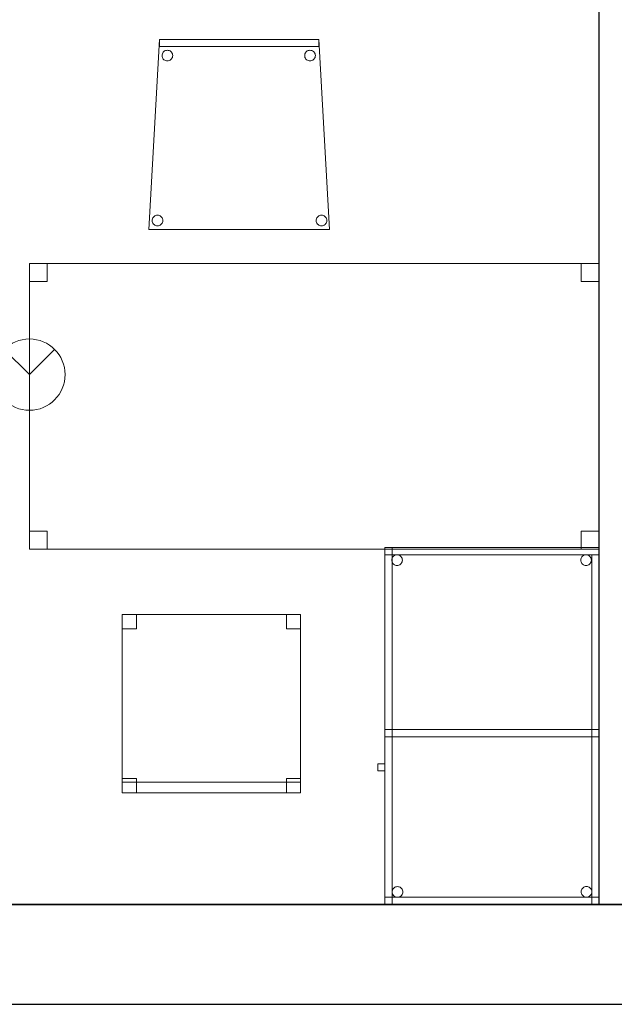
# Model space of a CAD drawing. Header units: metres. Extents: x 391.1 to 427.5, y 12.7 to 28.4.
# Tile 18 of 135: x 411.8 to 413.4, y 12.8 to 15.6. Entities that reach past the tile are written whole.
import ezdxf

# ---------------------------------------------------------------- set-up
doc = ezdxf.new("R2010")
doc.units = ezdxf.units.M
doc.layers.add('01_SUELOS', color=7, linetype='Continuous', lineweight=25, true_color=0x007f00)
for name, color, linetype, lineweight in [('02_MOBILIARIO', 7, 'Continuous', 18), ('A-DETL-____-MBND', 7, 'Continuous', 18), ('A-DETL-GENF-OTLN', 7, 'Continuous', 18), ('A-WALL-____-MCUT', 7, 'Continuous', 25), ('A-WALL-____-OTLN', 7, 'Continuous', 25)]:
    doc.layers.add(name, color=color, linetype=linetype, lineweight=lineweight)

# ---------------------------------------------------------------- blocks, each defined once
blk = doc.blocks.new('Family - Cadira confient_P1-154564-04_PCI_P1')
at = {"layer": 'A-DETL-____-MBND', "color": 253, "true_color": 0xaaaaaa}
for p, q in [((0, 0), (0.03, 0.5326)), ((0.03, 0.5326), (0, 0)), ((0.03, 0.5126), (0.03, 0.5326)), ((0.03, 0.5326), (0.4765, 0.5326)), ((0.03, 0.5326), (0.03, 0.5126)), ((0.4765, 0.5326), (0.03, 0.5326)), ((0.03, 0.5326), (0.4765, 0.5326)), ((0.4765, 0.5326), (0.03, 0.5326)), ((0.4765, 0.5326), (0.4765, 0.5126)), ((0.4765, 0.5126), (0.4765, 0.5326)), ((0.4765, 0.5326), (0.5065, 0)), ((0.5065, 0), (0.4765, 0.5326)), ((0.4765, 0.5126), (0.03, 0.5126)), ((0.03, 0.5126), (0.4765, 0.5126)), ((0.0389, 0.4949), (0.0404, 0.4971)), ((0.0404, 0.4971), (0.0389, 0.4949)), ((0.0404, 0.4971), (0.0422, 0.4989)), ((0.0422, 0.4989), (0.0404, 0.4971)), ((0.0422, 0.4989), (0.0443, 0.5004)), ((0.0443, 0.5004), (0.0422, 0.4989)), ((0.0443, 0.5004), (0.0467, 0.5015)), ((0.0467, 0.5015), (0.0443, 0.5004)), ((0.0467, 0.5015), (0.0492, 0.5022)), ((0.0492, 0.5022), (0.0467, 0.5015)), ((0.0492, 0.5022), (0.0518, 0.5024)), ((0.0518, 0.5024), (0.0492, 0.5022)), ((0.0518, 0.5024), (0.0544, 0.5022)), ((0.0544, 0.5022), (0.0518, 0.5024)), ((0.0544, 0.5022), (0.0569, 0.5016)), ((0.0569, 0.5016), (0.0544, 0.5022)), ((0.0569, 0.5016), (0.0593, 0.5005)), ((0.0593, 0.5005), (0.0569, 0.5016)), ((0.0593, 0.5005), (0.0614, 0.499)), ((0.0614, 0.499), (0.0593, 0.5005)), ((0.0614, 0.499), (0.0633, 0.4972)), ((0.0633, 0.4972), (0.0614, 0.499)), ((0.0633, 0.4972), (0.0648, 0.495)), ((0.0648, 0.495), (0.0633, 0.4972)), ((0.4389, 0.4949), (0.4404, 0.4971)), ((0.4404, 0.4971), (0.4389, 0.4949)), ((0.4404, 0.4971), (0.4422, 0.4989)), ((0.4422, 0.4989), (0.4404, 0.4971)), ((0.4422, 0.4989), (0.4443, 0.5004)), ((0.4443, 0.5004), (0.4422, 0.4989)), ((0.4443, 0.5004), (0.4467, 0.5015)), ((0.4467, 0.5015), (0.4443, 0.5004)), ((0.4467, 0.5015), (0.4492, 0.5022)), ((0.4492, 0.5022), (0.4467, 0.5015)), ((0.4492, 0.5022), (0.4518, 0.5024)), ((0.4518, 0.5024), (0.4492, 0.5022)), ((0.4518, 0.5024), (0.4544, 0.5022)), ((0.4544, 0.5022), (0.4518, 0.5024)), ((0.4544, 0.5022), (0.4569, 0.5016)), ((0.4569, 0.5016), (0.4544, 0.5022)), ((0.4569, 0.5016), (0.4593, 0.5005)), ((0.4593, 0.5005), (0.4569, 0.5016)), ((0.4593, 0.5005), (0.4614, 0.499)), ((0.4614, 0.499), (0.4593, 0.5005)), ((0.4614, 0.499), (0.4633, 0.4972)), ((0.4633, 0.4972), (0.4614, 0.499)), ((0.4633, 0.4972), (0.4648, 0.495)), ((0.4648, 0.495), (0.4633, 0.4972)), ((0.0369, 0.4874), (0.0371, 0.49)), ((0.0371, 0.49), (0.0369, 0.4874)), ((0.0372, 0.4848), (0.0369, 0.4874)), ((0.0369, 0.4874), (0.0372, 0.4848)), ((0.0371, 0.49), (0.0378, 0.4926)), ((0.0378, 0.4926), (0.0371, 0.49)), ((0.0378, 0.4823), (0.0372, 0.4848)), ((0.0372, 0.4848), (0.0378, 0.4823)), ((0.0378, 0.4926), (0.0389, 0.4949)), ((0.0389, 0.4949), (0.0378, 0.4926)), ((0.039, 0.48), (0.0378, 0.4823)), ((0.0378, 0.4823), (0.039, 0.48)), ((0.0405, 0.4779), (0.039, 0.48)), ((0.039, 0.48), (0.0405, 0.4779)), ((0.0423, 0.476), (0.0405, 0.4779)), ((0.0405, 0.4779), (0.0423, 0.476)), ((0.0445, 0.4745), (0.0423, 0.476)), ((0.0423, 0.476), (0.0445, 0.4745)), ((0.0468, 0.4734), (0.0445, 0.4745)), ((0.0445, 0.4745), (0.0468, 0.4734)), ((0.0493, 0.4728), (0.0468, 0.4734)), ((0.0468, 0.4734), (0.0493, 0.4728)), ((0.0519, 0.4726), (0.0493, 0.4728)), ((0.0493, 0.4728), (0.0519, 0.4726)), ((0.0545, 0.4728), (0.0519, 0.4726)), ((0.0519, 0.4726), (0.0545, 0.4728)), ((0.057, 0.4735), (0.0545, 0.4728)), ((0.0545, 0.4728), (0.057, 0.4735)), ((0.0594, 0.4746), (0.057, 0.4735)), ((0.057, 0.4735), (0.0594, 0.4746)), ((0.0615, 0.4761), (0.0594, 0.4746)), ((0.0594, 0.4746), (0.0615, 0.4761)), ((0.0633, 0.478), (0.0615, 0.4761)), ((0.0615, 0.4761), (0.0633, 0.478)), ((0.0648, 0.4801), (0.0633, 0.478)), ((0.0633, 0.478), (0.0648, 0.4801)), ((0.0648, 0.495), (0.0659, 0.4927)), ((0.0659, 0.4927), (0.0648, 0.495)), ((0.0659, 0.4825), (0.0648, 0.4801)), ((0.0648, 0.4801), (0.0659, 0.4825)), ((0.0659, 0.4927), (0.0666, 0.4902)), ((0.0666, 0.4902), (0.0659, 0.4927)), ((0.0666, 0.485), (0.0659, 0.4825)), ((0.0659, 0.4825), (0.0666, 0.485)), ((0.0666, 0.4902), (0.0668, 0.4876)), ((0.0668, 0.4876), (0.0666, 0.4902)), ((0.0668, 0.4876), (0.0666, 0.485)), ((0.0666, 0.485), (0.0668, 0.4876)), ((0.4369, 0.4874), (0.4371, 0.49)), ((0.4371, 0.49), (0.4369, 0.4874)), ((0.4372, 0.4848), (0.4369, 0.4874)), ((0.4369, 0.4874), (0.4372, 0.4848)), ((0.4371, 0.49), (0.4378, 0.4926)), ((0.4378, 0.4926), (0.4371, 0.49)), ((0.4378, 0.4823), (0.4372, 0.4848)), ((0.4372, 0.4848), (0.4378, 0.4823)), ((0.4378, 0.4926), (0.4389, 0.4949)), ((0.4389, 0.4949), (0.4378, 0.4926)), ((0.439, 0.48), (0.4378, 0.4823)), ((0.4378, 0.4823), (0.439, 0.48)), ((0.4405, 0.4779), (0.439, 0.48)), ((0.439, 0.48), (0.4405, 0.4779)), ((0.4423, 0.476), (0.4405, 0.4779)), ((0.4405, 0.4779), (0.4423, 0.476)), ((0.4445, 0.4745), (0.4423, 0.476)), ((0.4423, 0.476), (0.4445, 0.4745)), ((0.4468, 0.4734), (0.4445, 0.4745)), ((0.4445, 0.4745), (0.4468, 0.4734)), ((0.4493, 0.4728), (0.4468, 0.4734)), ((0.4468, 0.4734), (0.4493, 0.4728)), ((0.4519, 0.4726), (0.4493, 0.4728)), ((0.4493, 0.4728), (0.4519, 0.4726)), ((0.4545, 0.4728), (0.4519, 0.4726)), ((0.4519, 0.4726), (0.4545, 0.4728)), ((0.457, 0.4735), (0.4545, 0.4728)), ((0.4545, 0.4728), (0.457, 0.4735)), ((0.4594, 0.4746), (0.457, 0.4735)), ((0.457, 0.4735), (0.4594, 0.4746)), ((0.4615, 0.4761), (0.4594, 0.4746)), ((0.4594, 0.4746), (0.4615, 0.4761)), ((0.4633, 0.478), (0.4615, 0.4761)), ((0.4615, 0.4761), (0.4633, 0.478)), ((0.4648, 0.4801), (0.4633, 0.478)), ((0.4633, 0.478), (0.4648, 0.4801)), ((0.4648, 0.495), (0.4659, 0.4927)), ((0.4659, 0.4927), (0.4648, 0.495)), ((0.4659, 0.4825), (0.4648, 0.4801)), ((0.4648, 0.4801), (0.4659, 0.4825)), ((0.4659, 0.4927), (0.4666, 0.4902)), ((0.4666, 0.4902), (0.4659, 0.4927)), ((0.4666, 0.485), (0.4659, 0.4825)), ((0.4659, 0.4825), (0.4666, 0.485)), ((0.4666, 0.4902), (0.4668, 0.4876)), ((0.4668, 0.4876), (0.4666, 0.4902)), ((0.4668, 0.4876), (0.4666, 0.485)), ((0.4666, 0.485), (0.4668, 0.4876)), ((0.0093, 0.025), (0.0095, 0.0276)), ((0.0095, 0.0276), (0.0093, 0.025)), ((0.0095, 0.0276), (0.0102, 0.0301)), ((0.0102, 0.0301), (0.0095, 0.0276)), ((0.0102, 0.0301), (0.0113, 0.0325)), ((0.0113, 0.0325), (0.0102, 0.0301)), ((0.0113, 0.0325), (0.0127, 0.0346)), ((0.0127, 0.0346), (0.0113, 0.0325)), ((0.0127, 0.0346), (0.0146, 0.0365)), ((0.0146, 0.0365), (0.0127, 0.0346)), ((0.0146, 0.0365), (0.0167, 0.038)), ((0.0167, 0.038), (0.0146, 0.0365)), ((0.0167, 0.038), (0.0191, 0.0391)), ((0.0191, 0.0391), (0.0167, 0.038)), ((0.0191, 0.0391), (0.0216, 0.0398)), ((0.0216, 0.0398), (0.0191, 0.0391)), ((0.0216, 0.0398), (0.0242, 0.04)), ((0.0242, 0.04), (0.0216, 0.0398)), ((0.0242, 0.04), (0.0268, 0.0398)), ((0.0268, 0.0398), (0.0242, 0.04)), ((0.0268, 0.0398), (0.0293, 0.0392)), ((0.0293, 0.0392), (0.0268, 0.0398)), ((0.0293, 0.0392), (0.0316, 0.0381)), ((0.0316, 0.0381), (0.0293, 0.0392)), ((0.0316, 0.0381), (0.0338, 0.0366)), ((0.0338, 0.0366), (0.0316, 0.0381)), ((0.0338, 0.0366), (0.0356, 0.0347)), ((0.0356, 0.0347), (0.0338, 0.0366)), ((0.0356, 0.0347), (0.0371, 0.0326)), ((0.0371, 0.0326), (0.0356, 0.0347)), ((0.0371, 0.0326), (0.0382, 0.0303)), ((0.0382, 0.0303), (0.0371, 0.0326)), ((0.0382, 0.0303), (0.0389, 0.0278)), ((0.0389, 0.0278), (0.0382, 0.0303)), ((0.0389, 0.0278), (0.0392, 0.0252)), ((0.0392, 0.0252), (0.0389, 0.0278)), ((0.4693, 0.025), (0.4695, 0.0276)), ((0.4695, 0.0276), (0.4693, 0.025)), ((0.4695, 0.0276), (0.4702, 0.0301)), ((0.4702, 0.0301), (0.4695, 0.0276)), ((0.4702, 0.0301), (0.4713, 0.0325)), ((0.4713, 0.0325), (0.4702, 0.0301)), ((0.4713, 0.0325), (0.4727, 0.0346)), ((0.4727, 0.0346), (0.4713, 0.0325)), ((0.4727, 0.0346), (0.4746, 0.0365)), ((0.4746, 0.0365), (0.4727, 0.0346)), ((0.4746, 0.0365), (0.4767, 0.038)), ((0.4767, 0.038), (0.4746, 0.0365)), ((0.4767, 0.038), (0.4791, 0.0391)), ((0.4791, 0.0391), (0.4767, 0.038)), ((0.4791, 0.0391), (0.4816, 0.0398)), ((0.4816, 0.0398), (0.4791, 0.0391)), ((0.4816, 0.0398), (0.4842, 0.04)), ((0.4842, 0.04), (0.4816, 0.0398)), ((0.4842, 0.04), (0.4868, 0.0398)), ((0.4868, 0.0398), (0.4842, 0.04)), ((0.4868, 0.0398), (0.4893, 0.0392)), ((0.4893, 0.0392), (0.4868, 0.0398)), ((0.4893, 0.0392), (0.4916, 0.0381)), ((0.4916, 0.0381), (0.4893, 0.0392)), ((0.4916, 0.0381), (0.4938, 0.0366)), ((0.4938, 0.0366), (0.4916, 0.0381)), ((0.4938, 0.0366), (0.4956, 0.0347)), ((0.4956, 0.0347), (0.4938, 0.0366)), ((0.4956, 0.0347), (0.4971, 0.0326)), ((0.4971, 0.0326), (0.4956, 0.0347)), ((0.4971, 0.0326), (0.4982, 0.0303)), ((0.4982, 0.0303), (0.4971, 0.0326)), ((0.4982, 0.0303), (0.4989, 0.0278)), ((0.4989, 0.0278), (0.4982, 0.0303)), ((0.4989, 0.0278), (0.4992, 0.0252)), ((0.4992, 0.0252), (0.4989, 0.0278)), ((0.5065, 0), (0, 0)), ((0, 0), (0.5065, 0)), ((0.0095, 0.0224), (0.0093, 0.025)), ((0.0093, 0.025), (0.0095, 0.0224)), ((0.0102, 0.0199), (0.0095, 0.0224)), ((0.0095, 0.0224), (0.0102, 0.0199)), ((0.0113, 0.0176), (0.0102, 0.0199)), ((0.0102, 0.0199), (0.0113, 0.0176)), ((0.0128, 0.0154), (0.0113, 0.0176)), ((0.0113, 0.0176), (0.0128, 0.0154)), ((0.0147, 0.0136), (0.0128, 0.0154)), ((0.0128, 0.0154), (0.0147, 0.0136)), ((0.0168, 0.0121), (0.0147, 0.0136)), ((0.0147, 0.0136), (0.0168, 0.0121)), ((0.0192, 0.011), (0.0168, 0.0121)), ((0.0168, 0.0121), (0.0192, 0.011)), ((0.0217, 0.0104), (0.0192, 0.011)), ((0.0192, 0.011), (0.0217, 0.0104)), ((0.0243, 0.0102), (0.0217, 0.0104)), ((0.0217, 0.0104), (0.0243, 0.0102)), ((0.0269, 0.0104), (0.0243, 0.0102)), ((0.0243, 0.0102), (0.0269, 0.0104)), ((0.0294, 0.0111), (0.0269, 0.0104)), ((0.0269, 0.0104), (0.0294, 0.0111)), ((0.0318, 0.0122), (0.0294, 0.0111)), ((0.0294, 0.0111), (0.0318, 0.0122)), ((0.0339, 0.0137), (0.0318, 0.0122)), ((0.0318, 0.0122), (0.0339, 0.0137)), ((0.0357, 0.0155), (0.0339, 0.0137)), ((0.0339, 0.0137), (0.0357, 0.0155)), ((0.0372, 0.0177), (0.0357, 0.0155)), ((0.0357, 0.0155), (0.0372, 0.0177)), ((0.0383, 0.02), (0.0372, 0.0177)), ((0.0372, 0.0177), (0.0383, 0.02)), ((0.0389, 0.0226), (0.0383, 0.02)), ((0.0383, 0.02), (0.0389, 0.0226)), ((0.0392, 0.0252), (0.0389, 0.0226)), ((0.0389, 0.0226), (0.0392, 0.0252)), ((0.4695, 0.0224), (0.4693, 0.025)), ((0.4693, 0.025), (0.4695, 0.0224)), ((0.4702, 0.0199), (0.4695, 0.0224)), ((0.4695, 0.0224), (0.4702, 0.0199)), ((0.4713, 0.0176), (0.4702, 0.0199)), ((0.4702, 0.0199), (0.4713, 0.0176)), ((0.4728, 0.0154), (0.4713, 0.0176)), ((0.4713, 0.0176), (0.4728, 0.0154)), ((0.4747, 0.0136), (0.4728, 0.0154)), ((0.4728, 0.0154), (0.4747, 0.0136)), ((0.4768, 0.0121), (0.4747, 0.0136)), ((0.4747, 0.0136), (0.4768, 0.0121)), ((0.4792, 0.011), (0.4768, 0.0121)), ((0.4768, 0.0121), (0.4792, 0.011)), ((0.4817, 0.0104), (0.4792, 0.011)), ((0.4792, 0.011), (0.4817, 0.0104)), ((0.4843, 0.0102), (0.4817, 0.0104)), ((0.4817, 0.0104), (0.4843, 0.0102)), ((0.4869, 0.0104), (0.4843, 0.0102)), ((0.4843, 0.0102), (0.4869, 0.0104)), ((0.4894, 0.0111), (0.4869, 0.0104)), ((0.4869, 0.0104), (0.4894, 0.0111)), ((0.4918, 0.0122), (0.4894, 0.0111)), ((0.4894, 0.0111), (0.4918, 0.0122)), ((0.4939, 0.0137), (0.4918, 0.0122)), ((0.4918, 0.0122), (0.4939, 0.0137)), ((0.4957, 0.0155), (0.4939, 0.0137)), ((0.4939, 0.0137), (0.4957, 0.0155)), ((0.4972, 0.0177), (0.4957, 0.0155)), ((0.4957, 0.0155), (0.4972, 0.0177)), ((0.4983, 0.02), (0.4972, 0.0177)), ((0.4972, 0.0177), (0.4983, 0.02)), ((0.4989, 0.0226), (0.4983, 0.02)), ((0.4983, 0.02), (0.4989, 0.0226)), ((0.4992, 0.0252), (0.4989, 0.0226)), ((0.4989, 0.0226), (0.4992, 0.0252))]:
    blk.add_line(p, q, dxfattribs=at)
blk = doc.blocks.new('Family - Taula 160X80_P1-154795-04_PCI_P1')
at = {"layer": 'A-DETL-____-MBND', "color": 253, "true_color": 0xaaaaaa}
for p, q in [((0, 0.7501), (0, 0.8001)), ((0, 0.8001), (0.05, 0.8001)), ((0.05, 0.8001), (0, 0.8001)), ((0, 0.8001), (0, 0.7501)), ((0, 0), (0, 0.8001)), ((0, 0.8001), (1.5969, 0.8001)), ((1.5969, 0.8001), (0, 0.8001)), ((0, 0.8001), (0, 0)), ((0.05, 0.8001), (0.05, 0.7501)), ((0.05, 0.7501), (0.05, 0.8001)), ((1.5469, 0.7501), (1.5469, 0.8001)), ((1.5469, 0.8001), (1.5969, 0.8001)), ((1.5969, 0.8001), (1.5469, 0.8001)), ((1.5469, 0.8001), (1.5469, 0.7501)), ((1.5969, 0.8001), (1.5969, 0.7501)), ((1.5969, 0.7501), (1.5969, 0.8001)), ((1.5969, 0.8001), (1.5969, 0)), ((1.5969, 0), (1.5969, 0.8001)), ((0.05, 0.7501), (0, 0.7501)), ((0, 0.7501), (0.05, 0.7501)), ((1.5969, 0.7501), (1.5469, 0.7501)), ((1.5469, 0.7501), (1.5969, 0.7501)), ((0, 0), (0, 0.05)), ((0, 0.05), (0.05, 0.05)), ((0.05, 0.05), (0, 0.05)), ((0, 0.05), (0, 0)), ((0.05, 0.05), (0.05, 0)), ((0.05, 0), (0.05, 0.05)), ((1.5469, 0), (1.5469, 0.05)), ((1.5469, 0.05), (1.5969, 0.05)), ((1.5969, 0.05), (1.5469, 0.05)), ((1.5469, 0.05), (1.5469, 0)), ((1.5969, 0.05), (1.5969, 0)), ((1.5969, 0), (1.5969, 0.05)), ((0.05, 0), (0, 0)), ((0, 0), (0.05, 0)), ((1.5969, 0), (0, 0)), ((0, 0), (1.5969, 0)), ((1.5969, 0), (1.5469, 0)), ((1.5469, 0), (1.5969, 0))]:
    blk.add_line(p, q, dxfattribs=at)
blk = doc.blocks.new('Family - Envans P1-154847-04_PCI_P1')
at = {"layer": 'A-WALL-____-MCUT', "color": 253, "true_color": 0xaaaaaa}
for p, q in [((2.7888, 0), (2.7888, 0.1)), ((0, 0), (2.7888, 0))]:
    blk.add_line(p, q, dxfattribs=at)
at = {"layer": 'A-WALL-____-OTLN', "color": 253, "true_color": 0xaaaaaa}
for p, q in [((2.7888, 0), (2.7888, 0.1)), ((0, 0), (2.7888, 0))]:
    blk.add_line(p, q, dxfattribs=at)
at = {"layer": 'A-WALL-____-OTLN', "color": 253, "lineweight": 18, "true_color": 0xaaaaaa}
blk.add_line((0, 0), (2.7888, 0), dxfattribs=at)
blk = doc.blocks.new('Family - Taula 100X60_P1-155014-04_PCI_P1')
at = {"layer": 'A-DETL-____-MBND', "color": 253, "true_color": 0xaaaaaa}
for p, q in [((0.62, 1), (0.02, 1)), ((0.02, 1), (0.62, 1)), ((0.02, 1), (0.02, 0)), ((0.02, 0), (0.02, 1)), ((0.62, 1), (0.02, 1)), ((0.02, 1), (0.62, 1)), ((0.02, 1), (0.02, 0)), ((0.02, 0), (0.02, 1)), ((0.02, 0.98), (0.02, 1)), ((0.02, 1), (0.62, 1)), ((0.02, 0.98), (0.02, 1)), ((0.62, 1), (0.02, 1)), ((0.04, 0), (0.04, 1)), ((0.04, 1), (0.62, 1)), ((0.62, 1), (0.04, 1)), ((0.04, 1), (0.04, 0)), ((0.62, 0), (0.62, 1)), ((0.62, 1), (0.62, 0)), ((0.62, 0), (0.62, 1)), ((0.62, 1), (0.62, 0)), ((0.62, 1), (0.62, 0)), ((0.62, 0), (0.62, 1)), ((0.62, 1), (0.62, 0.98)), ((0.62, 0.98), (0.62, 1)), ((0.62, 0.98), (0.02, 0.98)), ((0.02, 0.98), (0.62, 0.98)), ((0.0389, 0.965), (0.0391, 0.9676)), ((0.0391, 0.9676), (0.0389, 0.965)), ((0.0391, 0.9676), (0.0398, 0.9701)), ((0.0398, 0.9701), (0.0391, 0.9676)), ((0.0398, 0.9701), (0.0409, 0.9725)), ((0.0409, 0.9725), (0.0398, 0.9701)), ((0.0409, 0.9725), (0.0424, 0.9746)), ((0.0424, 0.9746), (0.0409, 0.9725)), ((0.0424, 0.9746), (0.0442, 0.9764)), ((0.0442, 0.9764), (0.0424, 0.9746)), ((0.0442, 0.9764), (0.0464, 0.9779)), ((0.0464, 0.9779), (0.0442, 0.9764)), ((0.0464, 0.9779), (0.0487, 0.979)), ((0.0487, 0.979), (0.0464, 0.9779)), ((0.0487, 0.979), (0.0512, 0.9797)), ((0.0512, 0.9797), (0.0487, 0.979)), ((0.0512, 0.9797), (0.0538, 0.9799)), ((0.0538, 0.9799), (0.0512, 0.9797)), ((0.0538, 0.9799), (0.0564, 0.9797)), ((0.0564, 0.9797), (0.0538, 0.9799)), ((0.0564, 0.9797), (0.0589, 0.979)), ((0.0589, 0.979), (0.0564, 0.9797)), ((0.0589, 0.979), (0.0613, 0.9779)), ((0.0613, 0.9779), (0.0589, 0.979)), ((0.0613, 0.9779), (0.0634, 0.9764)), ((0.0634, 0.9764), (0.0613, 0.9779)), ((0.0634, 0.9764), (0.0653, 0.9746)), ((0.0653, 0.9746), (0.0634, 0.9764)), ((0.0653, 0.9746), (0.0668, 0.9725)), ((0.0668, 0.9725), (0.0653, 0.9746)), ((0.0668, 0.9725), (0.0679, 0.9701)), ((0.0679, 0.9701), (0.0668, 0.9725)), ((0.0679, 0.9701), (0.0685, 0.9676)), ((0.0685, 0.9676), (0.0679, 0.9701)), ((0.0685, 0.9676), (0.0688, 0.965)), ((0.0688, 0.965), (0.0685, 0.9676)), ((0.5689, 0.965), (0.5691, 0.9676)), ((0.5691, 0.9676), (0.5689, 0.965)), ((0.5691, 0.9676), (0.5698, 0.9701)), ((0.5698, 0.9701), (0.5691, 0.9676)), ((0.5698, 0.9701), (0.5709, 0.9725)), ((0.5709, 0.9725), (0.5698, 0.9701)), ((0.5709, 0.9725), (0.5724, 0.9746)), ((0.5724, 0.9746), (0.5709, 0.9725)), ((0.5724, 0.9746), (0.5742, 0.9764)), ((0.5742, 0.9764), (0.5724, 0.9746)), ((0.5742, 0.9764), (0.5764, 0.9779)), ((0.5764, 0.9779), (0.5742, 0.9764)), ((0.5764, 0.9779), (0.5787, 0.979)), ((0.5787, 0.979), (0.5764, 0.9779)), ((0.5787, 0.979), (0.5812, 0.9797)), ((0.5812, 0.9797), (0.5787, 0.979)), ((0.5812, 0.9797), (0.5838, 0.9799)), ((0.5838, 0.9799), (0.5812, 0.9797)), ((0.5838, 0.9799), (0.5864, 0.9797)), ((0.5864, 0.9797), (0.5838, 0.9799)), ((0.5864, 0.9797), (0.5889, 0.979)), ((0.5889, 0.979), (0.5864, 0.9797)), ((0.5889, 0.979), (0.5913, 0.9779)), ((0.5913, 0.9779), (0.5889, 0.979)), ((0.5913, 0.9779), (0.5934, 0.9764)), ((0.5934, 0.9764), (0.5913, 0.9779)), ((0.5934, 0.9764), (0.5953, 0.9746)), ((0.5953, 0.9746), (0.5934, 0.9764)), ((0.5953, 0.9746), (0.5968, 0.9725)), ((0.5968, 0.9725), (0.5953, 0.9746)), ((0.5968, 0.9725), (0.5979, 0.9701)), ((0.5979, 0.9701), (0.5968, 0.9725)), ((0.5979, 0.9701), (0.5985, 0.9676)), ((0.5985, 0.9676), (0.5979, 0.9701)), ((0.5985, 0.9676), (0.5988, 0.965)), ((0.5988, 0.965), (0.5985, 0.9676)), ((0.6, 0.98), (0.62, 0.98)), ((0.62, 0.98), (0.6, 0.98)), ((0.6, 0), (0.6, 0.98)), ((0.6, 0.98), (0.6, 0)), ((0.62, 0.98), (0.62, 0)), ((0.62, 0), (0.62, 0.98)), ((0.0391, 0.9624), (0.0389, 0.965)), ((0.0389, 0.965), (0.0391, 0.9624)), ((0.0398, 0.9599), (0.0391, 0.9624)), ((0.0391, 0.9624), (0.0398, 0.9599)), ((0.0409, 0.9575), (0.0398, 0.9599)), ((0.0398, 0.9599), (0.0409, 0.9575)), ((0.0424, 0.9554), (0.0409, 0.9575)), ((0.0409, 0.9575), (0.0424, 0.9554)), ((0.0442, 0.9536), (0.0424, 0.9554)), ((0.0424, 0.9554), (0.0442, 0.9536)), ((0.0464, 0.9521), (0.0442, 0.9536)), ((0.0442, 0.9536), (0.0464, 0.9521)), ((0.0487, 0.951), (0.0464, 0.9521)), ((0.0464, 0.9521), (0.0487, 0.951)), ((0.0512, 0.9503), (0.0487, 0.951)), ((0.0487, 0.951), (0.0512, 0.9503)), ((0.0538, 0.9501), (0.0512, 0.9503)), ((0.0512, 0.9503), (0.0538, 0.9501)), ((0.0564, 0.9503), (0.0538, 0.9501)), ((0.0538, 0.9501), (0.0564, 0.9503)), ((0.0589, 0.951), (0.0564, 0.9503)), ((0.0564, 0.9503), (0.0589, 0.951)), ((0.0613, 0.9521), (0.0589, 0.951)), ((0.0589, 0.951), (0.0613, 0.9521)), ((0.0634, 0.9536), (0.0613, 0.9521)), ((0.0613, 0.9521), (0.0634, 0.9536)), ((0.0653, 0.9554), (0.0634, 0.9536)), ((0.0634, 0.9536), (0.0653, 0.9554)), ((0.0668, 0.9575), (0.0653, 0.9554)), ((0.0653, 0.9554), (0.0668, 0.9575)), ((0.0679, 0.9599), (0.0668, 0.9575)), ((0.0668, 0.9575), (0.0679, 0.9599)), ((0.0685, 0.9624), (0.0679, 0.9599)), ((0.0679, 0.9599), (0.0685, 0.9624)), ((0.0688, 0.965), (0.0685, 0.9624)), ((0.0685, 0.9624), (0.0688, 0.965)), ((0.5691, 0.9624), (0.5689, 0.965)), ((0.5689, 0.965), (0.5691, 0.9624)), ((0.5698, 0.9599), (0.5691, 0.9624)), ((0.5691, 0.9624), (0.5698, 0.9599)), ((0.5709, 0.9575), (0.5698, 0.9599)), ((0.5698, 0.9599), (0.5709, 0.9575)), ((0.5724, 0.9554), (0.5709, 0.9575)), ((0.5709, 0.9575), (0.5724, 0.9554)), ((0.5742, 0.9536), (0.5724, 0.9554)), ((0.5724, 0.9554), (0.5742, 0.9536)), ((0.5764, 0.9521), (0.5742, 0.9536)), ((0.5742, 0.9536), (0.5764, 0.9521)), ((0.5787, 0.951), (0.5764, 0.9521)), ((0.5764, 0.9521), (0.5787, 0.951)), ((0.5812, 0.9503), (0.5787, 0.951)), ((0.5787, 0.951), (0.5812, 0.9503)), ((0.5838, 0.9501), (0.5812, 0.9503)), ((0.5812, 0.9503), (0.5838, 0.9501)), ((0.5864, 0.9503), (0.5838, 0.9501)), ((0.5838, 0.9501), (0.5864, 0.9503)), ((0.5889, 0.951), (0.5864, 0.9503)), ((0.5864, 0.9503), (0.5889, 0.951)), ((0.5913, 0.9521), (0.5889, 0.951)), ((0.5889, 0.951), (0.5913, 0.9521)), ((0.5934, 0.9536), (0.5913, 0.9521)), ((0.5913, 0.9521), (0.5934, 0.9536)), ((0.5953, 0.9554), (0.5934, 0.9536)), ((0.5934, 0.9536), (0.5953, 0.9554)), ((0.5968, 0.9575), (0.5953, 0.9554)), ((0.5953, 0.9554), (0.5968, 0.9575)), ((0.5979, 0.9599), (0.5968, 0.9575)), ((0.5968, 0.9575), (0.5979, 0.9599)), ((0.5985, 0.9624), (0.5979, 0.9599)), ((0.5979, 0.9599), (0.5985, 0.9624)), ((0.5988, 0.965), (0.5985, 0.9624)), ((0.5985, 0.9624), (0.5988, 0.965)), ((0.02, 0.47), (0.02, 0.49)), ((0.02, 0.49), (0.62, 0.49)), ((0.02, 0.47), (0.02, 0.49)), ((0.62, 0.49), (0.02, 0.49)), ((0.02, 0.49), (0.04, 0.49)), ((0.04, 0.49), (0.02, 0.49)), ((0.02, 0), (0.02, 0.49)), ((0.02, 0.49), (0.02, 0)), ((0.62, 0.47), (0.02, 0.47)), ((0.02, 0.47), (0.62, 0.47)), ((0.04, 0.47), (0.04, 0.49)), ((0.04, 0.49), (0.62, 0.49)), ((0.04, 0.47), (0.04, 0.49)), ((0.62, 0.49), (0.04, 0.49)), ((0.04, 0.49), (0.04, 0)), ((0.04, 0), (0.04, 0.49)), ((0.62, 0.47), (0.04, 0.47)), ((0.04, 0.47), (0.62, 0.47)), ((0.62, 0.49), (0.62, 0.47)), ((0.62, 0.47), (0.62, 0.49)), ((0.62, 0.49), (0.62, 0.47)), ((0.62, 0.47), (0.62, 0.49)), ((0, 0.3744), (0, 0.3944)), ((0, 0.3944), (0.02, 0.3944)), ((0.02, 0.3944), (0, 0.3944)), ((0, 0.3944), (0, 0.3744)), ((0.02, 0.3944), (0.02, 0.3744)), ((0.02, 0.3744), (0.02, 0.3944)), ((0.02, 0.3744), (0, 0.3744)), ((0, 0.3744), (0.02, 0.3744)), ((0.0401, 0.035), (0.0403, 0.0375)), ((0.0403, 0.0375), (0.0401, 0.035)), ((0.0403, 0.0324), (0.0401, 0.035)), ((0.0401, 0.035), (0.0403, 0.0324)), ((0.0403, 0.0375), (0.041, 0.0401)), ((0.041, 0.0401), (0.0403, 0.0375)), ((0.041, 0.0298), (0.0403, 0.0324)), ((0.0403, 0.0324), (0.041, 0.0298)), ((0.041, 0.0401), (0.0421, 0.0424)), ((0.0421, 0.0424), (0.041, 0.0401)), ((0.0421, 0.0275), (0.041, 0.0298)), ((0.041, 0.0298), (0.0421, 0.0275)), ((0.0421, 0.0424), (0.0436, 0.0446)), ((0.0436, 0.0446), (0.0421, 0.0424)), ((0.0436, 0.0446), (0.0454, 0.0464)), ((0.0454, 0.0464), (0.0436, 0.0446)), ((0.0454, 0.0464), (0.0475, 0.0479)), ((0.0475, 0.0479), (0.0454, 0.0464)), ((0.0475, 0.0479), (0.0499, 0.049)), ((0.0499, 0.049), (0.0475, 0.0479)), ((0.0499, 0.049), (0.0524, 0.0497)), ((0.0524, 0.0497), (0.0499, 0.049)), ((0.0524, 0.0497), (0.055, 0.0499)), ((0.055, 0.0499), (0.0524, 0.0497)), ((0.055, 0.0499), (0.0576, 0.0497)), ((0.0576, 0.0497), (0.055, 0.0499)), ((0.0576, 0.0497), (0.0601, 0.049)), ((0.0601, 0.049), (0.0576, 0.0497)), ((0.0601, 0.049), (0.0625, 0.0479)), ((0.0625, 0.0479), (0.0601, 0.049)), ((0.0625, 0.0479), (0.0646, 0.0464)), ((0.0646, 0.0464), (0.0625, 0.0479)), ((0.0646, 0.0464), (0.0664, 0.0446)), ((0.0664, 0.0446), (0.0646, 0.0464)), ((0.0664, 0.0446), (0.0679, 0.0424)), ((0.0679, 0.0424), (0.0664, 0.0446)), ((0.0679, 0.0424), (0.069, 0.0401)), ((0.069, 0.0401), (0.0679, 0.0424)), ((0.069, 0.0298), (0.0679, 0.0275)), ((0.0679, 0.0275), (0.069, 0.0298)), ((0.069, 0.0401), (0.0697, 0.0375)), ((0.0697, 0.0375), (0.069, 0.0401)), ((0.0697, 0.0324), (0.069, 0.0298)), ((0.069, 0.0298), (0.0697, 0.0324)), ((0.0697, 0.0375), (0.0699, 0.035)), ((0.0699, 0.035), (0.0697, 0.0375)), ((0.0699, 0.035), (0.0697, 0.0324)), ((0.0697, 0.0324), (0.0699, 0.035)), ((0.5701, 0.0353), (0.5703, 0.0379)), ((0.5703, 0.0379), (0.5701, 0.0353)), ((0.5703, 0.0327), (0.5701, 0.0353)), ((0.5701, 0.0353), (0.5703, 0.0327)), ((0.5703, 0.0379), (0.571, 0.0404)), ((0.571, 0.0404), (0.5703, 0.0379)), ((0.571, 0.0302), (0.5703, 0.0327)), ((0.5703, 0.0327), (0.571, 0.0302)), ((0.571, 0.0404), (0.5721, 0.0428)), ((0.5721, 0.0428), (0.571, 0.0404)), ((0.5721, 0.0278), (0.571, 0.0302)), ((0.571, 0.0302), (0.5721, 0.0278)), ((0.5721, 0.0428), (0.5736, 0.0449)), ((0.5736, 0.0449), (0.5721, 0.0428)), ((0.5736, 0.0257), (0.5721, 0.0278)), ((0.5721, 0.0278), (0.5736, 0.0257)), ((0.5736, 0.0449), (0.5754, 0.0467)), ((0.5754, 0.0467), (0.5736, 0.0449)), ((0.5754, 0.0467), (0.5776, 0.0482)), ((0.5776, 0.0482), (0.5754, 0.0467)), ((0.5776, 0.0482), (0.5799, 0.0493)), ((0.5799, 0.0493), (0.5776, 0.0482)), ((0.5799, 0.0493), (0.5824, 0.05)), ((0.5824, 0.05), (0.5799, 0.0493)), ((0.5824, 0.05), (0.585, 0.0502)), ((0.585, 0.0502), (0.5824, 0.05)), ((0.585, 0.0502), (0.5876, 0.05)), ((0.5876, 0.05), (0.585, 0.0502)), ((0.5876, 0.05), (0.5901, 0.0493)), ((0.5901, 0.0493), (0.5876, 0.05)), ((0.5901, 0.0493), (0.5925, 0.0482)), ((0.5925, 0.0482), (0.5901, 0.0493)), ((0.5925, 0.0482), (0.5946, 0.0467)), ((0.5946, 0.0467), (0.5925, 0.0482)), ((0.5946, 0.0467), (0.5965, 0.0449)), ((0.5965, 0.0449), (0.5946, 0.0467)), ((0.5965, 0.0449), (0.598, 0.0428)), ((0.598, 0.0428), (0.5965, 0.0449)), ((0.598, 0.0278), (0.5965, 0.0257)), ((0.5965, 0.0257), (0.598, 0.0278)), ((0.598, 0.0428), (0.5991, 0.0404)), ((0.5991, 0.0404), (0.598, 0.0428)), ((0.5991, 0.0302), (0.598, 0.0278)), ((0.598, 0.0278), (0.5991, 0.0302)), ((0.5991, 0.0404), (0.5997, 0.0379)), ((0.5997, 0.0379), (0.5991, 0.0404)), ((0.5997, 0.0327), (0.5991, 0.0302)), ((0.5991, 0.0302), (0.5997, 0.0327)), ((0.5997, 0.0379), (0.6, 0.0353)), ((0.6, 0.0353), (0.5997, 0.0379)), ((0.6, 0.0353), (0.5997, 0.0327)), ((0.5997, 0.0327), (0.6, 0.0353)), ((0.02, 0), (0.02, 0.02)), ((0.02, 0.02), (0.62, 0.02)), ((0.02, 0), (0.02, 0.02)), ((0.62, 0.02), (0.02, 0.02)), ((0.02, 0), (0.62, 0)), ((0.62, 0), (0.02, 0)), ((0.02, 0), (0.62, 0)), ((0.62, 0), (0.02, 0)), ((0.62, 0), (0.02, 0)), ((0.02, 0), (0.62, 0)), ((0.04, 0), (0.02, 0)), ((0.04, 0), (0.02, 0)), ((0.0436, 0.0254), (0.0421, 0.0275)), ((0.0421, 0.0275), (0.0436, 0.0254)), ((0.0454, 0.0235), (0.0436, 0.0254)), ((0.0436, 0.0254), (0.0454, 0.0235)), ((0.0475, 0.022), (0.0454, 0.0235)), ((0.0454, 0.0235), (0.0475, 0.022)), ((0.0499, 0.0209), (0.0475, 0.022)), ((0.0475, 0.022), (0.0499, 0.0209)), ((0.0524, 0.0202), (0.0499, 0.0209)), ((0.0499, 0.0209), (0.0524, 0.0202)), ((0.055, 0.02), (0.0524, 0.0202)), ((0.0524, 0.0202), (0.055, 0.02)), ((0.0576, 0.0202), (0.055, 0.02)), ((0.055, 0.02), (0.0576, 0.0202)), ((0.0601, 0.0209), (0.0576, 0.0202)), ((0.0576, 0.0202), (0.0601, 0.0209)), ((0.0625, 0.022), (0.0601, 0.0209)), ((0.0601, 0.0209), (0.0625, 0.022)), ((0.0646, 0.0235), (0.0625, 0.022)), ((0.0625, 0.022), (0.0646, 0.0235)), ((0.0664, 0.0254), (0.0646, 0.0235)), ((0.0646, 0.0235), (0.0664, 0.0254)), ((0.0679, 0.0275), (0.0664, 0.0254)), ((0.0664, 0.0254), (0.0679, 0.0275)), ((0.5754, 0.0238), (0.5736, 0.0257)), ((0.5736, 0.0257), (0.5754, 0.0238)), ((0.5776, 0.0224), (0.5754, 0.0238)), ((0.5754, 0.0238), (0.5776, 0.0224)), ((0.5799, 0.0213), (0.5776, 0.0224)), ((0.5776, 0.0224), (0.5799, 0.0213)), ((0.5824, 0.0206), (0.5799, 0.0213)), ((0.5799, 0.0213), (0.5824, 0.0206)), ((0.585, 0.0204), (0.5824, 0.0206)), ((0.5824, 0.0206), (0.585, 0.0204)), ((0.5876, 0.0206), (0.585, 0.0204)), ((0.585, 0.0204), (0.5876, 0.0206)), ((0.5901, 0.0213), (0.5876, 0.0206)), ((0.5876, 0.0206), (0.5901, 0.0213)), ((0.5925, 0.0224), (0.5901, 0.0213)), ((0.5901, 0.0213), (0.5925, 0.0224)), ((0.5946, 0.0238), (0.5925, 0.0224)), ((0.5925, 0.0224), (0.5946, 0.0238)), ((0.5965, 0.0257), (0.5946, 0.0238)), ((0.5946, 0.0238), (0.5965, 0.0257)), ((0.62, 0), (0.6, 0)), ((0.62, 0.02), (0.62, 0)), ((0.62, 0), (0.62, 0.02)), ((0.62, 0), (0.04, 0)), ((0.04, 0), (0.62, 0)), ((0.62, 0), (0.6, 0))]:
    blk.add_line(p, q, dxfattribs=at)
blk = doc.blocks.new('Family - LONDR55-XX_ZZ-ARQ-CAA-M3D-Londres55-155045-04_PCI_P1')
at = {"layer": '01_SUELOS', "color": 9, "true_color": 0xaad4aa}
for p, q in [((0, 0), (25.4183, 0)), ((25.4183, 0), (0, 0))]:
    blk.add_line(p, q, dxfattribs=at)
blk = doc.blocks.new('Family - Mur P1-155141-04_PCI_P1')
at = {"layer": 'A-WALL-____-MCUT', "color": 253, "true_color": 0xaaaaaa}
for p, q in [((25.4738, 0.28), (0.0555, 0.28)), ((0, 0), (25.4157, 0))]:
    blk.add_line(p, q, dxfattribs=at)
at = {"layer": 'A-WALL-____-OTLN', "color": 253, "true_color": 0xaaaaaa}
for p, q in [((25.4738, 0.28), (0.0555, 0.28)), ((0, 0), (25.4157, 0))]:
    blk.add_line(p, q, dxfattribs=at)
at = {"layer": 'A-WALL-____-OTLN', "color": 253, "lineweight": 18, "true_color": 0xaaaaaa}
blk.add_line((0, 0), (25.4157, 0), dxfattribs=at)
blk = doc.blocks.new('Family - Cadira d_Oficina_P1-155170-04_PCI_P1')
at = {"layer": 'A-DETL-____-MBND', "color": 253, "true_color": 0xaaaaaa}
for p, q in [((0, 0.5), (0.04, 0.5)), ((0, 0.46), (0, 0.5)), ((0.04, 0.5), (0, 0.5)), ((0, 0.5), (0, 0.46)), ((0, 0), (0, 0.5)), ((0, 0.5), (0.5, 0.5)), ((0, 0.5), (0, 0)), ((0.5, 0.5), (0, 0.5)), ((0.04, 0.5), (0.04, 0.46)), ((0.04, 0.46), (0.04, 0.5)), ((0.46, 0.5), (0.5, 0.5)), ((0.46, 0.46), (0.46, 0.5)), ((0.5, 0.5), (0.46, 0.5)), ((0.46, 0.5), (0.46, 0.46)), ((0.5, 0.5), (0.5, 0.46)), ((0.5, 0.46), (0.5, 0.5)), ((0.5, 0.5), (0.5, 0)), ((0.5, 0), (0.5, 0.5)), ((0.04, 0.46), (0, 0.46)), ((0, 0.46), (0.04, 0.46)), ((0.5, 0.46), (0.46, 0.46)), ((0.46, 0.46), (0.5, 0.46)), ((0, 0.04), (0.04, 0.04)), ((0, 0), (0, 0.04)), ((0.04, 0.04), (0, 0.04)), ((0, 0.04), (0, 0)), ((0, 0.03), (0.5, 0.03)), ((0, 0), (0, 0.03)), ((0.5, 0.03), (0, 0.03)), ((0, 0.03), (0, 0)), ((0.04, 0.04), (0.04, 0)), ((0.04, 0), (0.04, 0.04)), ((0.46, 0.04), (0.5, 0.04)), ((0.46, 0), (0.46, 0.04)), ((0.5, 0.04), (0.46, 0.04)), ((0.46, 0.04), (0.46, 0)), ((0.5, 0.04), (0.5, 0)), ((0.5, 0), (0.5, 0.04)), ((0.5, 0.03), (0.5, 0)), ((0.5, 0), (0.5, 0.03)), ((0.04, 0), (0, 0)), ((0, 0), (0.04, 0)), ((0.5, 0), (0, 0)), ((0, 0), (0.5, 0)), ((0.5, 0), (0, 0)), ((0, 0), (0.5, 0)), ((0.46, 0), (0.5, 0)), ((0.5, 0), (0.46, 0))]:
    blk.add_line(p, q, dxfattribs=at)
blk = doc.blocks.new('LONDR55-XX_ZZ-ARQ-CAA-M3D-Londres55_ifc-1-04_PCI_P1')
at = {"layer": '01_SUELOS', "color": 253, "lineweight": 18, "true_color": 0xaaaaaa}
blk.add_blockref('Family - LONDR55-XX_ZZ-ARQ-CAA-M3D-Londres55-155045-04_PCI_P1', (398.2972, 13.1206), dxfattribs=at)
at = {"layer": '02_MOBILIARIO', "color": 253, "lineweight": 18, "true_color": 0xaaaaaa}
for name, p in [('Family - Cadira confient_P1-154564-04_PCI_P1', (412.1256, 15.0122)), ('Family - Taula 160X80_P1-154795-04_PCI_P1', (411.7907, 14.1166)), ('Family - Taula 100X60_P1-155014-04_PCI_P1', (412.7676, 13.1206)), ('Family - Cadira d_Oficina_P1-155170-04_PCI_P1', (412.0512, 13.4331))]:
    blk.add_blockref(name, p, dxfattribs=at)
at = {"layer": 'A-WALL-____-OTLN', "color": 253, "lineweight": 18, "true_color": 0xaaaaaa, "rotation": 270}
blk.add_blockref('Family - Envans P1-154847-04_PCI_P1', (413.3874, 15.9095), dxfattribs=at)
at = {"layer": 'A-WALL-____-OTLN', "color": 253, "lineweight": 18, "true_color": 0xaaaaaa}
blk.add_blockref('Family - Mur P1-155141-04_PCI_P1', (398.2417, 12.8406), dxfattribs=at)
blk = doc.blocks.new('ZYR_12_01_08 Detectors - 01 Detector Òptic-539619-04_PCI_P1')
at = {"layer": 'A-DETL-GENF-OTLN', "color": 1, "true_color": 0xff0000}
for q in [(-0.0707, 0.0707), (0.0707, 0.0707), (0, -0.1)]:
    blk.add_line((0, 0), q, dxfattribs=at)
blk.add_circle((0, 0), 0.1, dxfattribs=at)

msp = doc.modelspace()

# ---------------------------------------------------------------- block references
at = {"lineweight": 5}
msp.add_blockref('LONDR55-XX_ZZ-ARQ-CAA-M3D-Londres55_ifc-1-04_PCI_P1', (0, 0), dxfattribs=at)
at = {"layer": 'A-DETL-GENF-OTLN', "color": 1, "true_color": 0xff0000}
msp.add_blockref('ZYR_12_01_08 Detectors - 01 Detector Òptic-539619-04_PCI_P1', (411.7907, 14.6055), dxfattribs=at)

doc.saveas('drawing.dxf')
